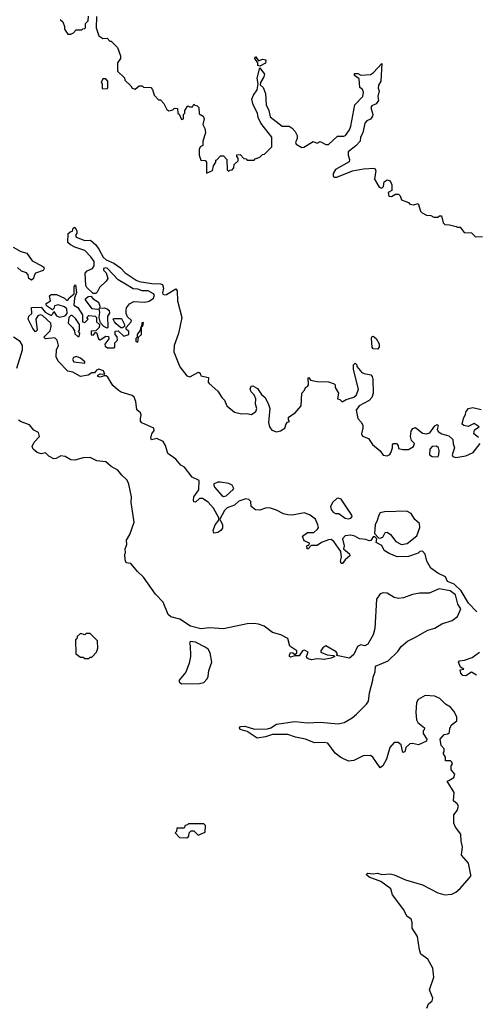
# Model space of a CAD drawing. Extents: x 2380107 to 2585170, y 384273 to 546161.
# Tile 73 of 256: x 2422571 to 2425830, y 477831 to 484863. Entities that reach past the tile are written whole.
import ezdxf

# ---------------------------------------------------------------- set-up
doc = ezdxf.new("R2010")
doc.units = 0

msp = doc.modelspace()

# ---------------------------------------------------------------- linework, layer by layer
at = {"layer": '0CON05XD'}
for points in [[(2422860, 484865), (2422878.3, 484848.3), (2422890, 484815), (2422890, 484795), (2422915, 484760), (2422935, 484760), (2422955, 484770), (2422975, 484790), (2423015, 484790), (2423021.7, 484798.3), (2423035, 484800), (2423040, 484805), (2423040, 484835), (2423060, 484855), (2423061.7, 484888.3)], [(2423120, 484885), (2423117.5, 484805), (2423137, 484747), (2423165, 484727.5), (2423195, 484730), (2423215, 484710), (2423225, 484710), (2423270, 484665), (2423290, 484605), (2423290, 484585), (2423270, 484555), (2423270, 484495), (2423318.3, 484448.3), (2423321.7, 484431.7), (2423365, 484390), (2423373.6, 484373.6), (2423395, 484367.5), (2423425, 484390), (2423445, 484390), (2423455, 484380), (2423508.3, 484378.3), (2423520, 484365), (2423530, 484325), (2423561.7, 484291.7), (2423575, 484290), (2423600, 484265), (2423620.7, 484220.7), (2423635, 484212.5), (2423665, 484220), (2423675, 484230), (2423698.3, 484228.3), (2423700, 484195), (2423708.3, 484188.3), (2423725, 484150), (2423740, 484155), (2423740, 484185), (2423750, 484195), (2423750, 484215), (2423771.7, 484248.3), (2423785, 484240), (2423805, 484240), (2423815, 484260), (2423821.7, 484251.7), (2423838.3, 484248.3), (2423850, 484235), (2423851.7, 484191.7), (2423880, 484175), (2423886.7, 484155), (2423877.5, 484115), (2423893.3, 484085), (2423896.7, 484055), (2423877.5, 483995), (2423877.5, 483965), (2423860, 483955), (2423853, 483937), (2423852.5, 483895), (2423865, 483860), (2423895, 483857.5), (2423903.3, 483845), (2423905, 483767.5), (2423947.5, 483785), (2423955, 483820), (2423970, 483845), (2423970, 483860), (2423978.3, 483861.7), (2424005, 483890), (2424025, 483890), (2424050, 483865), (2424051.7, 483791.7), (2424065, 483780), (2424071.7, 483788.3), (2424088.3, 483791.7), (2424100, 483805), (2424101.7, 483828.3), (2424130, 483855), (2424130, 483875), (2424120, 483885), (2424121.7, 483898.3), (2424145, 483900), (2424171.7, 483871.7), (2424188.3, 483868.3), (2424195, 483860), (2424245, 483860), (2424251.7, 483868.3), (2424285, 483880), (2424305, 483900), (2424318.3, 483901.7), (2424370, 483955), (2424370, 484025), (2424293, 484123), (2424272.5, 484165), (2424267.5, 484195), (2424236.7, 484255), (2424227.5, 484295), (2424240, 484325), (2424267, 484363), (2424272.5, 484405), (2424266.7, 484445), (2424285, 484520), (2424317.5, 484475), (2424313.3, 484455), (2424290, 484415), (2424288.3, 484398.3), (2424308.3, 484378.3), (2424326.2, 484335), (2424329.2, 484255), (2424350, 484215), (2424359.3, 484169.3), (2424445, 484103.3), (2424495, 484102.5), (2424515, 484087.5), (2424537.5, 484065), (2424552.5, 484035), (2424552.5, 484015), (2424540, 483985), (2424543.3, 483975), (2424585, 483951.2), (2424598.3, 483951.7), (2424665, 483992.5), (2424695, 483980), (2424715, 483993.3), (2424755, 483971.2), (2424775, 483971.2), (2424839.3, 484030.7), (2424885, 484030), (2424896.2, 484035), (2424925, 484076.7), (2424935, 484102.5), (2424964.3, 484255.7), (2425021.2, 484315), (2425025.8, 484345.8), (2425017.5, 484365), (2424998.3, 484378.3), (2424995, 484440), (2424960, 484465), (2424961.7, 484478.3), (2424985, 484477.5), (2425005, 484467.5), (2425075, 484472.5), (2425097.5, 484485), (2425155, 484550), (2425147.5, 484425), (2425132.5, 484395), (2425130, 484375), (2425137.5, 484355), (2425127.5, 484315), (2425132.5, 484285), (2425115, 484262.5), (2425085, 484247.5), (2425077.5, 484235), (2425092.5, 484185), (2425090, 484175), (2425075, 484152.5), (2425049.3, 484140.7), (2425033.8, 484125), (2425021.2, 484055), (2425003.3, 484025), (2425000, 483995), (2424969.1, 483960.9), (2424915, 483920), (2424914.4, 483895), (2424925.8, 483865), (2424922.7, 483847.3), (2424825, 483792), (2424807.5, 483765), (2424808.8, 483745), (2424815, 483738.8), (2424835, 483739.2), (2424947.3, 483782.7), (2425025, 483797.5), (2425103, 483803), (2425113.3, 483785), (2425103.9, 483723.9), (2425137, 483667), (2425155, 483660), (2425168.3, 483671.7), (2425173.3, 483705), (2425195, 483720)], [(2424285, 484530), (2424270, 484535), (2424270, 484555), (2424250, 484585), (2424255, 484600), (2424275, 484570), (2424305, 484580), (2424327, 484577), (2424326.4, 484553.6), (2424285, 484530)], [(2423165, 484370), (2423195, 484372.5), (2423200, 484375), (2423200, 484425), (2423185, 484440), (2423165, 484440), (2423152.5, 484415), (2423160, 484405), (2423160, 484375), (2423165, 484370)], [(2425195, 483720), (2425215, 483711.2), (2425226.1, 483683.9), (2425227, 483643), (2425201.7, 483628.3), (2425205, 483602.5), (2425225, 483600), (2425253, 483617), (2425275, 483616.7), (2425286.7, 483605), (2425296.7, 483576.7), (2425345, 483557.5), (2425356.4, 483546.4), (2425385, 483540), (2425415, 483550), (2425432.5, 483495), (2425443.9, 483483.9), (2425475, 483466.7), (2425505, 483463.3), (2425527, 483453), (2425555, 483452.5), (2425568.3, 483461.7), (2425581.7, 483461.7), (2425593, 483413), (2425605, 483400), (2425638.3, 483398.3), (2425687, 483387), (2425695, 483380), (2425715, 483380), (2425743, 483343), (2425795, 483340), (2425825, 483312.5), (2425875, 483313.8)], [(2424405, 481360.8), (2424355, 481376), (2424325, 481374), (2424285, 481359.2), (2424255, 481362), (2424223.3, 481385), (2424221.7, 481421.7), (2424207, 481437), (2424185, 481440), (2424135, 481423.3), (2424104.4, 481395.6), (2424053, 481377), (2424032.5, 481357.5), (2424000, 481295), (2424018.8, 481255), (2424017.7, 481232.3), (2424005.9, 481214.1), (2423985, 481200), (2423956.4, 481196.4), (2423951.2, 481215), (2423966.2, 481255), (2423991.7, 481288.3), (2423992.5, 481305), (2423954.1, 481374.1), (2423917.5, 481417.5), (2423875, 481442.5), (2423855, 481442.5), (2423825, 481417.5), (2423815, 481420), (2423810.7, 481430.7), (2423813.3, 481455), (2423850, 481505), (2423852.5, 481572.5), (2423801.2, 481595), (2423747.8, 481667.8), (2423721.2, 481681.2), (2423686.2, 481725), (2423628.8, 481765), (2423611.7, 481821.7), (2423595, 481850), (2423550.7, 481870.7), (2423511.7, 481861.7), (2423507.5, 481875), (2423513.8, 481905), (2423531.7, 481928.3), (2423527.5, 481945), (2423443.9, 481983.9), (2423432.5, 481995), (2423433.3, 482015), (2423439.3, 482039.3), (2423432.5, 482055), (2423406.4, 482076.4), (2423400, 482135), (2423387.3, 482167.3), (2423375, 482178.8), (2423295, 482203.8), (2423275, 482216.7), (2423235, 482250), (2423200, 482310), (2423188.3, 482318.3), (2423175, 482320), (2423145, 482308.8), (2423130, 482315), (2423130, 482325), (2423145, 482332.5), (2423178.3, 482331.7), (2423170, 482355), (2423135, 482367.5), (2423120, 482360), (2423105, 482340), (2423085, 482340), (2423060, 482325), (2423005, 482314), (2422950, 482345), (2422915, 482353.3), (2422846.7, 482425), (2422832, 482455), (2422833.8, 482505), (2422848.8, 482535), (2422837.5, 482575), (2422821.7, 482591.7), (2422755, 482583.3), (2422742.5, 482595), (2422788.3, 482641.7), (2422796.2, 482675), (2422792.5, 482695), (2422735, 482751.2), (2422716.1, 482753.9), (2422701.7, 482748.3), (2422687, 482723), (2422696.7, 482645), (2422685, 482632.5), (2422665, 482657.5), (2422632.5, 482725), (2422637.5, 482745), (2422656.7, 482765), (2422655, 482807.5), (2422725, 482810), (2422752.5, 482775), (2422795, 482750), (2422808.3, 482761.7), (2422815, 482780), (2422835, 482747.5), (2422855, 482737.5), (2422895, 482747.5), (2422910, 482765), (2422907, 482797), (2422891.7, 482811.7), (2422845, 482826.7), (2422820.7, 482819.3), (2422815, 482800), (2422805, 482790), (2422770, 482815), (2422760, 482825), (2422760, 482835), (2422790, 482855), (2422785, 482890), (2422795, 482900), (2422835, 482900), (2422890, 482875), (2422905, 482860), (2422915, 482860), (2422923.6, 482876.4), (2422960, 482905), (2422960, 482955), (2422968.3, 482968.3), (2422977.5, 482915), (2422962.5, 482875), (2422957.5, 482825), (2422986.7, 482806.7), (2423020, 482755), (2423020, 482705), (2423035, 482700), (2423060, 482725), (2423050, 482735), (2423065, 482750), (2423110, 482745), (2423120, 482735), (2423120, 482705), (2423140, 482685), (2423137.5, 482665), (2423115, 482640), (2423081.7, 482638.3), (2423081.7, 482611.7), (2423095, 482610), (2423111.7, 482628.3), (2423118.3, 482628.3), (2423133, 482583), (2423145, 482577.5), (2423185, 482602.5), (2423205, 482600), (2423207, 482583), (2423180, 482545), (2423181.7, 482531.7), (2423198.3, 482518.3), (2423245, 482520), (2423250, 482525), (2423250, 482555), (2423270, 482575), (2423267, 482597), (2423252.5, 482615), (2423251.7, 482638.3), (2423275, 482640), (2423315, 482602.5), (2423350, 482615), (2423350, 482635), (2423331.7, 482651.7), (2423330, 482665), (2423367.5, 482705), (2423370, 482715), (2423341.7, 482741.7), (2423330, 482765), (2423330, 482785), (2423334, 482805), (2423355, 482833.3), (2423385, 482850), (2423465, 482846), (2423495, 482852), (2423526.7, 482875), (2423532.5, 482895), (2423525.8, 482905.8), (2423487.3, 482927.3), (2423445, 482925.8), (2423415, 482938), (2423381.7, 482941.7), (2423326.2, 482975), (2423273.3, 483005), (2423197.5, 483085), (2423185, 483090), (2423170, 483085), (2423170, 483075), (2423187.5, 483055), (2423200, 483015), (2423188.8, 482995), (2423140.8, 482949.2), (2423125, 482917.5), (2423115, 482907.5), (2423095, 482907.5), (2423050.7, 482950.7), (2423043.3, 482965), (2423038.3, 483051.7), (2423051.7, 483068.3), (2423090, 483085), (2423102.5, 483105), (2423102.5, 483135), (2423079.5, 483169.5), (2423035, 483214), (2422965, 483238.8), (2422933.3, 483255), (2422915, 483272.5), (2422917.5, 483335), (2422935, 483350), (2422948.3, 483351.7), (2422952.5, 483375), (2422965, 483380), (2422980, 483355), (2422980, 483335), (2422970, 483325), (2422975, 483310), (2423035, 483286.2), (2423077.3, 483287.3), (2423113.8, 483255), (2423136, 483225), (2423166.1, 483166.1), (2423188.8, 483148.8), (2423243.3, 483125), (2423290, 483090), (2423323.3, 483055), (2423401.7, 483001.7), (2423425, 482992), (2423515, 482979.2), (2423577.1, 482977.1), (2423590.5, 482970.5), (2423598.6, 482945), (2423591.2, 482911.2), (2423593.3, 482903.3), (2423605, 482898.8), (2423619.5, 482900.5), (2423685, 482940), (2423696.1, 482926.1), (2423698.6, 482855), (2423729.4, 482735), (2423705, 482622.5), (2423674.4, 482535.6), (2423671.2, 482491.2), (2423713, 482383), (2423765, 482318.8), (2423785, 482313.3), (2423846.7, 482346.7), (2423858.3, 482338.3), (2423865, 482320), (2423918.3, 482308.3), (2423917.5, 482275), (2423922.5, 482265), (2423985, 482210), (2424013.9, 482163.9), (2424033.3, 482145), (2424050, 482105), (2424105, 482060.8), (2424155, 482048.6), (2424191.2, 482051.2), (2424225, 482043.8), (2424256.7, 482065), (2424263.8, 482085), (2424253.6, 482116.4), (2424257.5, 482155), (2424243.6, 482183.6), (2424223.3, 482205), (2424216.7, 482225), (2424223.3, 482245), (2424235, 482248.8), (2424269.5, 482229.5), (2424296.1, 482186.1), (2424323.3, 482165), (2424346.7, 482115), (2424356, 482085), (2424347.5, 481985), (2424354.4, 481954.4), (2424370.9, 481930.9), (2424405, 481918.8), (2424433.6, 481926.4), (2424462.5, 481945), (2424472.5, 481977.5), (2424481.7, 481988.3), (2424497, 481993), (2424490, 482005), (2424490, 482025), (2424537.5, 482055), (2424580, 482105), (2424584, 482195), (2424603.6, 482216.4), (2424610, 482235), (2424626.4, 482243.6), (2424632.5, 482255), (2424630, 482305), (2424635, 482307.5), (2424647.5, 482287.5), (2424695, 482278.8), (2424775, 482276.7), (2424815, 482262.5), (2424822.5, 482255), (2424822.5, 482235), (2424846.7, 482195), (2424840, 482155), (2424855, 482150), (2424873, 482133), (2424900.5, 482149.5), (2424955, 482168), (2424975.5, 482184.5), (2424990, 482225), (2424953.8, 482365), (2424953, 482397), (2424965, 482410), (2424977, 482397), (2424977.5, 482385), (2425014.1, 482344.1), (2425030, 482335), (2425076.9, 482326.9), (2425088, 482315), (2425092, 482295), (2425093.8, 482195), (2425083.8, 482165), (2425065, 482144), (2424995, 482104), (2424972.5, 482075), (2424984, 482015), (2425010, 481985), (2425019.2, 481965), (2425020.8, 481945), (2425010.8, 481905), (2425017.7, 481887.7), (2425061.7, 481871.7), (2425088.3, 481828.3), (2425144.4, 481784.4), (2425165, 481753.3), (2425195, 481748.8), (2425212, 481758), (2425219.5, 481770.5), (2425232.5, 481805), (2425233, 481827), (2425240, 481835), (2425260, 481835), (2425271.7, 481821.7), (2425275, 481800), (2425305, 481792.5), (2425345, 481792.5), (2425382.5, 481815), (2425390, 481835), (2425366.4, 481856.4), (2425360, 481885), (2425366.2, 481925), (2425376.4, 481943.6), (2425395, 481950), (2425445, 481910), (2425475, 481906.2), (2425497.3, 481912.7), (2425535, 481962.5), (2425551.7, 481971.7), (2425556.7, 481965), (2425550, 481935), (2425560.5, 481920.5), (2425584.1, 481904.1), (2425635, 481890), (2425663.3, 481865), (2425663.9, 481833.9), (2425673.3, 481805), (2425656.7, 481755), (2425663.6, 481743.6), (2425685, 481736.7), (2425755, 481748), (2425807.9, 481772.1), (2425857.5, 481835)], [(2422525, 483238), (2422578.3, 483208.3), (2422621.2, 483195), (2422660, 483140), (2422728.8, 483105), (2422743.3, 483095), (2422746.7, 483085), (2422737.7, 483072.3), (2422685, 483052.5), (2422673.3, 483036.7), (2422670, 483015), (2422655, 483003.8), (2422637.5, 483015), (2422631.7, 483041.7), (2422620, 483055), (2422585, 483067.5), (2422555, 483092.5)], [(2423195, 482660), (2423170.7, 482670.7), (2423148.3, 482698.3), (2423137.5, 482735), (2423142.5, 482775), (2423138.3, 482798.3), (2423126.7, 482793.3), (2423087.7, 482797.7), (2423041.7, 482861.7), (2423041.7, 482868.3), (2423060, 482885), (2423078.3, 482888.3), (2423095, 482870), (2423133.8, 482845), (2423143, 482817), (2423141.7, 482801.7), (2423175, 482806.2), (2423195, 482798.8), (2423208.8, 482785), (2423212.5, 482767.5), (2423197.5, 482745), (2423200, 482665), (2423195, 482660)], [(2422995, 482600), (2423000, 482625), (2422990, 482635), (2422997.5, 482645), (2422997, 482687), (2422969.3, 482729.3), (2422945, 482750), (2422935, 482750), (2422923, 482737), (2422917.5, 482695), (2422947.5, 482665), (2422961.7, 482641.7), (2422965, 482620), (2422985, 482600), (2422995, 482600)], [(2423305, 482662.5), (2423293, 482663), (2423260.7, 482690.7), (2423247.5, 482705), (2423237.5, 482725), (2423240.7, 482729.3), (2423298.3, 482728.3), (2423320, 482685), (2423318.3, 482671.7), (2423305, 482662.5)], [(2423415, 482560), (2423420, 482595), (2423440, 482615), (2423440, 482670), (2423450, 482675), (2423455, 482700), (2423443, 482697), (2423440, 482670), (2423435, 482670), (2423430, 482645), (2423410, 482615), (2423410, 482595), (2423400, 482585), (2423400, 482565), (2423415, 482560)], [(2422550.8, 482375), (2422590.6, 482505), (2422590.6, 482535), (2422574.6, 482564.6), (2422526.7, 482596.7)], [(2425125, 482508.8), (2425095, 482512.5), (2425087.5, 482525), (2425081.2, 482585), (2425085, 482597.5), (2425095, 482602.5), (2425115, 482586.7), (2425137.3, 482547.3), (2425135.7, 482524.3), (2425125, 482508.8)], [(2423035, 482410), (2423035, 482420), (2423006.1, 482446.1), (2422976.4, 482456.4), (2422955, 482450), (2422947.5, 482435), (2422958.3, 482418.3), (2423035, 482410)], [(2425845, 481880), (2425812.5, 481905), (2425817, 481933), (2425850, 481955), (2425815, 481980), (2425773, 481957), (2425740, 481965), (2425730, 481975), (2425737.5, 482015), (2425753.3, 482045), (2425756.7, 482065), (2425773.9, 482086.1), (2425805, 482093.3), (2425865, 482078)], [(2423391.7, 480948.3), (2423365, 480980), (2423330, 480985), (2423323.9, 481006.1), (2423322.5, 481045), (2423327.5, 481055), (2423323, 481083), (2423335.9, 481114.1), (2423333.8, 481145), (2423357.5, 481185), (2423387.5, 481275), (2423366.7, 481415), (2423368.5, 481455), (2423351.1, 481545), (2423338.1, 481575), (2423299.4, 481609.4), (2423272, 481645), (2423225, 481671.4), (2423185, 481704.4), (2423122.1, 481712.1), (2423075, 481736.2), (2423025, 481733.8), (2422965, 481717.5), (2422935, 481720), (2422895, 481742.5), (2422865, 481747.5), (2422831.7, 481728.3), (2422815, 481727.5), (2422780, 481745), (2422755, 481770), (2422725, 481762.5), (2422695, 481772.5), (2422666.7, 481795), (2422660, 481815), (2422673.6, 481846.4), (2422713.3, 481885), (2422706.2, 481915), (2422672, 481932), (2422640.5, 481970.5), (2422580.5, 481990.5), (2422562.3, 482002.3)], [(2425555, 481741.2), (2425563.8, 481755), (2425566.2, 481785), (2425560, 481805), (2425545, 481816.2), (2425514.3, 481815.7), (2425498.8, 481795), (2425496.7, 481755), (2425514.3, 481744.3), (2425555, 481741.2)], [(2424025, 481457.5), (2424045, 481463.3), (2424095, 481507.5), (2424098.8, 481515), (2424088.6, 481538.6), (2424065, 481550), (2424005, 481560), (2423985, 481560), (2423953.3, 481546.7), (2423962.5, 481525), (2424013.6, 481463.6), (2424025, 481457.5)], [(2424915, 481298.8), (2424935, 481304), (2424943.3, 481315), (2424941.2, 481325), (2424865, 481438.8), (2424845, 481446.2), (2424835, 481443.3), (2424805, 481417.5), (2424790, 481385), (2424794.1, 481364.1), (2424807.5, 481345), (2424825, 481336.7), (2424850, 481335), (2424895, 481303.8), (2424915, 481298.8)], [(2425834.5, 480634.5), (2425775, 480695.5), (2425723.1, 480783.1), (2425670.9, 480830.9), (2425625, 480851.5), (2425611.2, 480885), (2425555, 480910), (2425506, 480945), (2425477.5, 480995), (2425465.6, 481045), (2425445, 481066), (2425426.1, 481063.9), (2425415, 481053.3), (2425345, 481030), (2425265, 481027.5), (2425209.3, 481049.3), (2425171.7, 481071.7), (2425156.7, 481106.7), (2425115, 481130), (2425120, 481155), (2425105, 481170), (2425095, 481170), (2425076.7, 481143.3), (2425065, 481140), (2425041.2, 481151.2), (2424995.9, 481155.9), (2424962.5, 481175), (2424935, 481181.4), (2424894.2, 481175.8), (2424876.2, 481155), (2424888, 481105), (2424883, 481083), (2424925, 481047.5), (2424926.7, 481035), (2424893.6, 481006.4), (2424875, 480980), (2424865, 480980), (2424860, 480995), (2424867.5, 481025), (2424862.5, 481065), (2424812.5, 481135), (2424795, 481150), (2424775, 481148.8), (2424725, 481128.8), (2424695, 481106.7), (2424652.5, 481107.5), (2424630, 481085), (2424622.5, 481085), (2424620, 481105), (2424638.3, 481111.7), (2424640, 481125), (2424601.7, 481141.7), (2424590, 481175), (2424625, 481200), (2424670.7, 481199.3), (2424696.7, 481225), (2424703.3, 481235), (2424700, 481255), (2424681.2, 481295), (2424643.3, 481325), (2424605, 481341.2), (2424515.9, 481324.1), (2424485, 481325.6), (2424453.2, 481333.2), (2424405, 481360.8)], [(2425295, 481113.8), (2425337, 481123), (2425405, 481176.2), (2425426.7, 481235), (2425423.8, 481265), (2425392.2, 481292.2), (2425365.3, 481335.3), (2425335, 481353.1), (2425175, 481348), (2425145, 481340), (2425133.3, 481325), (2425123.3, 481285), (2425107.5, 481255), (2425103, 481193), (2425131.7, 481161.7), (2425145, 481160), (2425163, 481167), (2425180.5, 481199.5), (2425195, 481203.8), (2425218, 481185), (2425256.7, 481135), (2425295, 481113.8)], [(2425476.8, 477803.2), (2425488, 477835), (2425514.3, 477855.7), (2425520, 477875), (2425496.7, 477935), (2425527.5, 478025), (2425519.3, 478089.3), (2425483, 478153), (2425435, 478190), (2425425, 478220), (2425411.2, 478315), (2425373.3, 478375), (2425372.5, 478415), (2425365, 478440), (2425335, 478460), (2425312.5, 478505), (2425233, 478613), (2425220, 478655), (2425147.7, 478707.7), (2425065, 478740), (2425047.5, 478755), (2425048.3, 478761.7), (2425055, 478766.7), (2425095, 478762.5), (2425125, 478767.5), (2425155, 478757.5), (2425215, 478763.3), (2425245, 478756.7), (2425325, 478720), (2425445, 478683.3), (2425556.4, 478626.4), (2425605, 478612.5), (2425655, 478617.5), (2425685, 478632.5), (2425715, 478657.5), (2425779.3, 478730.7), (2425790, 478745), (2425790, 478755), (2425775, 478840), (2425723.3, 478895), (2425732.5, 478955), (2425722.5, 478995), (2425720, 479045), (2425682.5, 479095), (2425670, 479125), (2425670, 479185), (2425692.5, 479215), (2425702.5, 479245), (2425693, 479263), (2425667.5, 479285), (2425673, 479343), (2425622.5, 479425), (2425635, 479430), (2425669.3, 479450.7), (2425677.5, 479475), (2425650, 479505), (2425650, 479535), (2425660, 479545), (2425655, 479560), (2425645, 479570), (2425610, 479570), (2425610, 479595), (2425592.5, 479625), (2425600, 479635), (2425600, 479655), (2425578.3, 479678.3), (2425572.5, 479725), (2425601.7, 479758.3), (2425627.5, 479762.5), (2425638.3, 479771.7), (2425640, 479805), (2425648.3, 479811.7), (2425650, 479825), (2425690, 479855), (2425690, 479885), (2425670, 479925), (2425645, 479952.5), (2425610, 479975), (2425570, 480015), (2425535, 480032.5), (2425465, 480037.5), (2425415, 480007.5), (2425403.6, 479986.4), (2425397.5, 479915), (2425403.6, 479863.6), (2425413.6, 479843.6), (2425460, 479805), (2425458.3, 479791.7), (2425450, 479785), (2425450, 479765), (2425477.5, 479725), (2425475, 479710), (2425416.4, 479683.6), (2425375, 479693.3), (2425355, 479690), (2425326.7, 479665), (2425320, 479635), (2425305, 479630), (2425293, 479683), (2425271.7, 479701.7), (2425245, 479700), (2425214.1, 479665.9), (2425189.5, 479580.5), (2425162.5, 479535), (2425145, 479520), (2425092.5, 479595), (2425075, 479607.5), (2425023.6, 479606.4), (2424955, 479572.5), (2424917, 479567), (2424863.9, 479593.9), (2424823.6, 479623.6), (2424770, 479695), (2424745, 479700), (2424675, 479697.5), (2424610, 479725), (2424540.5, 479739.5), (2424485, 479758.5), (2424375, 479758.1), (2424325, 479740.8), (2424265, 479732.5), (2424195, 479778.8), (2424145, 479794.2), (2424140, 479805), (2424146.7, 479815), (2424177.6, 479817.6), (2424245.9, 479795.9), (2424340.9, 479799.1), (2424363.3, 479805), (2424405, 479831.2), (2424535, 479851.2), (2424625, 479840), (2424715, 479846), (2424845, 479834), (2424885.9, 479844.1), (2424943.6, 479876.4), (2424975, 479902.5), (2425046.4, 479973.6), (2425060, 479995), (2425067.5, 480055), (2425092.5, 480145), (2425093, 480167), (2425107.5, 480205), (2425110, 480245), (2425200, 480285), (2425269.3, 480350.7), (2425293.6, 480386.4), (2425340, 480425), (2425396.1, 480453.9), (2425485, 480502.5), (2425535, 480517.5), (2425585, 480547.5), (2425657, 480573), (2425695, 480600), (2425720, 480655), (2425697.7, 480687.7), (2425680.6, 480755), (2425643.3, 480785), (2425565, 480798.8), (2425493, 480767), (2425425, 480766.7), (2425375, 480758.8), (2425310, 480735), (2425275, 480730), (2425245, 480736.7), (2425195, 480766.7), (2425165, 480770), (2425145, 480762.5), (2425117.5, 480725), (2425106.7, 480515), (2425095, 480470), (2425056.4, 480403.6), (2425035, 480390), (2425005, 480398), (2424983.2, 480386.8), (2424955, 480330), (2424925, 480303.8), (2424831.7, 480321.7), (2424840, 480335), (2424829.3, 480349.3), (2424755, 480390), (2424735, 480377.5), (2424720, 480355), (2424720, 480345), (2424765, 480326.7), (2424811.7, 480321.7), (2424820, 480315), (2424795, 480302), (2424745, 480294), (2424723.3, 480296.7), (2424695, 480298.8), (2424655, 480291.2), (2424629.3, 480299.3), (2424620, 480305), (2424617.5, 480315), (2424630, 480345), (2424605, 480360), (2424590, 480355), (2424565, 480320), (2424535, 480320), (2424505, 480310), (2424497.5, 480315), (2424496.7, 480325), (2424505, 480342.5), (2424521.7, 480341.7), (2424535, 480330), (2424548.3, 480341.7), (2424550, 480355), (2424499.7, 480389.7), (2424485, 480442.5), (2424435, 480468.8), (2424375, 480485.8), (2424315, 480530.6), (2424275, 480546.2), (2424245, 480550.9), (2424195, 480547.8), (2424025, 480512.5), (2423925, 480520.6), (2423865, 480511.8), (2423791.1, 480531.1), (2423715, 480580.6), (2423649.3, 480599.3), (2423630.6, 480615), (2423595, 480704), (2423540.7, 480760.7), (2423455, 480882), (2423411.4, 480921.4), (2423391.7, 480948.3)], [(2423065, 480300), (2423075, 480310), (2423085, 480310), (2423120, 480345), (2423130, 480375), (2423127, 480427), (2423075, 480480), (2423045, 480480), (2423035, 480470), (2423005, 480480), (2422981.7, 480458.3), (2422978.3, 480441.7), (2422970, 480435), (2422973, 480333), (2423005, 480310), (2423025, 480310), (2423035, 480300), (2423065, 480300)], [(2423725, 480120), (2423855, 480122.5), (2423885, 480130), (2423910, 480155), (2423917, 480173), (2423920, 480215), (2423942.5, 480275), (2423931.7, 480341.7), (2423916.4, 480366.4), (2423895, 480382.5), (2423825, 480418), (2423788.3, 480421.7), (2423782.5, 480405), (2423787.5, 480395), (2423790, 480315), (2423781.7, 480268.3), (2423757, 480203), (2423710, 480145), (2423710, 480135), (2423725, 480120)], [(2425831.9, 480181.9), (2425795, 480204), (2425755, 480175.6), (2425735, 480180), (2425718.8, 480195), (2425715, 480220), (2425740, 480225), (2425717.5, 480237.5), (2425703.3, 480275), (2425710, 480285), (2425745, 480287.5), (2425801.7, 480308.3), (2425853.4, 480346.6)], [(2423765, 479020), (2423778.3, 479031.7), (2423780, 479055), (2423795, 479070), (2423815, 479070), (2423845, 479040), (2423895, 479060), (2423898.3, 479108.3), (2423885, 479120), (2423775, 479120), (2423768.3, 479111.7), (2423751.7, 479108.3), (2423745, 479090), (2423691.7, 479088.3), (2423690, 479065), (2423680, 479055), (2423711.7, 479021.7), (2423765, 479020)]]:
    msp.add_lwpolyline(points, dxfattribs=at)

doc.saveas('drawing.dxf')
